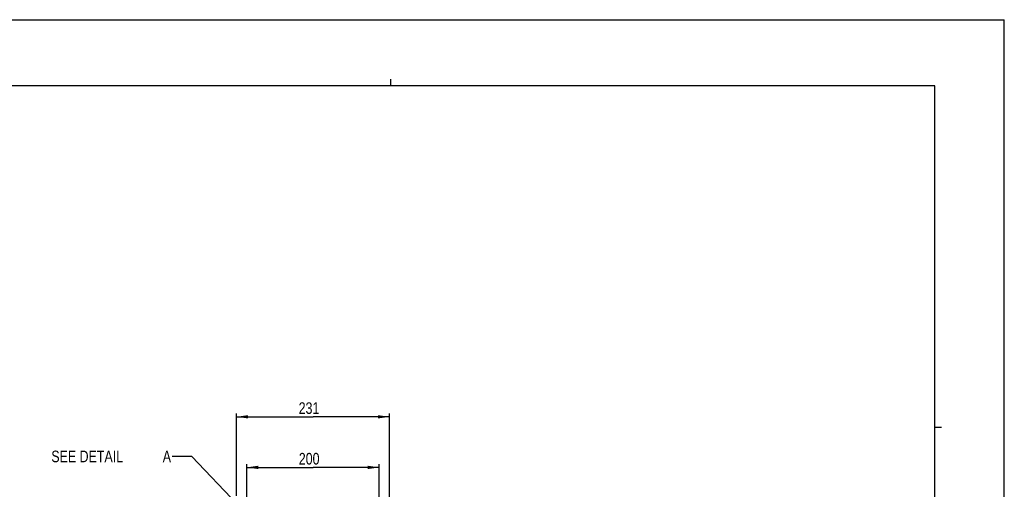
# Model space of a CAD drawing. Extents: x 0 to 594, y 0 to 420.
# Tile 53 of 53: x 297 to 594, y 278 to 420. Entities that reach past the tile are written whole.
import ezdxf

# ---------------------------------------------------------------- set-up
doc = ezdxf.new("R2010")
doc.units = 0
doc.header["$LTSCALE"] = 32.67
doc.layers.get('0').update_dxf_attribs({"linetype": 'CONTINUOUS'})
doc.styles.get("Standard").update_dxf_attribs({"font": 'txt', "width": 0.8})
doc.dimstyles.get("Standard").update_dxf_attribs({"dimtxt": 2.5, "dimasz": 2.5, "dimexe": 1.25, "dimexo": 0.625, "dimtad": 1, "dimcen": 2.5, "dimazin": 3, "dimtfac": 1, "dimtmove": 0, "dimatfit": 3})

# ---------------------------------------------------------------- blocks, each defined once
blk = doc.blocks.new('_FILLED')
at = {"color": 0, "linetype": 'BYBLOCK'}
blk.add_solid([(0, 0), (-1, 0.143), (-1, -0.143)], dxfattribs=at)
blk = doc.blocks.new('*D2')
at = {"color": 2, "linetype": 'CONTINUOUS'}
for p, q in [((365.48, 275.5), (365.48, 285.88)), ((405.48, 272.01), (405.48, 285.88)), ((365.48, 284.88), (385.48, 284.88)), ((405.48, 284.88), (385.48, 284.88)), ((365.48, 271.85), (365.48, 274.36))]:
    blk.add_line(p, q, dxfattribs=at)
at = {"color": 2, "linetype": 'CONTINUOUS', "xscale": 3.5, "yscale": 3.5, "zscale": 3.5, "rotation": 180}
blk.add_blockref('_FILLED', (365.48, 284.88), dxfattribs=at)
at = {"color": 2, "linetype": 'CONTINUOUS', "xscale": 3.5, "yscale": 3.5, "zscale": 3.5}
blk.add_blockref('_FILLED', (405.48, 284.88), dxfattribs=at)
at = {"color": 5, "linetype": 'CONTINUOUS', "width": 0.8}
blk.add_text('200', height=3.5, dxfattribs=at).set_placement((381.19, 285.75))
blk = doc.blocks.new('*D8')
at = {"color": 2, "linetype": 'CONTINUOUS'}
for p, q in [((362.38, 276.26), (362.38, 301.15)), ((362.38, 300.15), (385.48, 300.15)), ((408.58, 300.15), (385.48, 300.15)), ((408.58, 273.91), (408.58, 301.15)), ((362.38, 268.46), (362.38, 272.82)), ((408.58, 270), (408.58, 272.18)), ((362.38, 264.42), (362.38, 267.83)), ((408.58, 264.39), (408.58, 269.11))]:
    blk.add_line(p, q, dxfattribs=at)
at = {"color": 2, "linetype": 'CONTINUOUS', "xscale": 3.5, "yscale": 3.5, "zscale": 3.5, "rotation": 180}
blk.add_blockref('_FILLED', (362.38, 300.15), dxfattribs=at)
at = {"color": 2, "linetype": 'CONTINUOUS', "xscale": 3.5, "yscale": 3.5, "zscale": 3.5}
blk.add_blockref('_FILLED', (408.58, 300.15), dxfattribs=at)
at = {"color": 5, "linetype": 'CONTINUOUS', "width": 0.8}
blk.add_text('231', height=3.5, dxfattribs=at).set_placement((381.14, 301.02))

msp = doc.modelspace()

# ---------------------------------------------------------------- linework, layer by layer
at = {"color": 7, "linetype": 'CONTINUOUS'}
for p, q in [((0, 420), (594, 420)), ((594, 0), (594, 420)), ((573, 400), (21, 400)), ((573, 20), (573, 400))]:
    msp.add_line(p, q, dxfattribs=at)
at = {"color": 2, "linetype": 'CONTINUOUS'}
for p, q in [((409, 400), (409, 402)), ((573, 297), (575.1, 297)), ((348.945, 288.193), (342.945, 288.193)), ((362.679, 273.643), (348.945, 288.193))]:
    msp.add_line(p, q, dxfattribs=at)

# ---------------------------------------------------------------- texts
at = {"color": 5, "linetype": 'CONTINUOUS', "width": 0.8}
for s, p in [('SEE DETAIL  ', (306.545, 286.443)), ('A', (340.145, 286.443))]:
    msp.add_text(s, height=3.5, dxfattribs=at).set_placement(p)

# ---------------------------------------------------------------- dimensions: what is measured, and where the dimension line sits
at = {"color": 2, "linetype": 'CONTINUOUS'}
for base, p1, p2, picture, middle in [((362.377, 300.145), (408.577, 264.39), (362.377, 264.421), '*D8', (385.337, 302.77)), ((365.477, 284.876), (405.477, 272.01), (365.477, 271.854), '*D2', (385.391, 287.501))]:
    dim = msp.add_linear_dim(base=base, p1=p1, p2=p2, angle=180, dimstyle='Standard', dxfattribs=at)
    dim.commit()
    dim.dimension.update_dxf_attribs({"geometry": picture, "text_midpoint": middle, "dimtype": 128})

doc.saveas('drawing.dxf')
